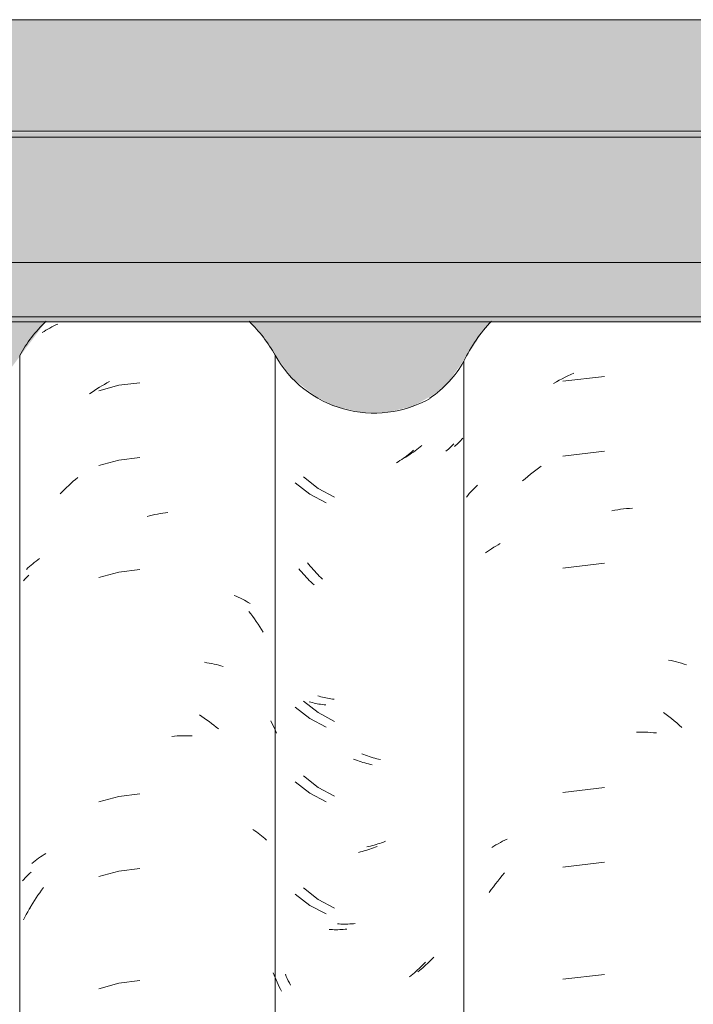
# Model space of a CAD drawing. Header units: metres. Extents: x -27.3 to 21, y -0.3 to 10.3.
# Tile 162 of 237: x 13.956 to 14.228, y 3.873 to 4.27. Entities that reach past the tile are written whole.
import ezdxf

# ---------------------------------------------------------------- set-up
doc = ezdxf.new("R2010")
doc.units = ezdxf.units.M
for name, color, linetype, lineweight in [('A-GLAZ-CWMG', 7, 'Continuous', 5), ('A-ROOF', 7, 'Continuous', 5), ('A-ROOF-OTLN', 7, 'Continuous', 5), ('A-ROOF-PATT', 7, 'Continuous', 5), ('A-WALL-PATT', 7, 'Continuous', 5)]:
    doc.layers.add(name, color=color, linetype=linetype, lineweight=lineweight)

# ---------------------------------------------------------------- blocks, each defined once
blk = doc.blocks.new('FP_274-FACHADA 03')
at = {"layer": 'A-GLAZ-CWMG', "color": 9, "true_color": 0xc0c0c0}
for p, q in [((19.38271, 4.12522), (19.38388, 4.12583)), ((19.39974, 4.12613), (19.38299, 4.12416)), ((19.38388, 4.12583), (19.38506, 4.12641)), ((19.38506, 4.12641), (19.38624, 4.12696)), ((19.38624, 4.12696), (19.38743, 4.1275)), ((19.37923, 4.12327), (19.38039, 4.12395)), ((19.38039, 4.12395), (19.38154, 4.12459)), ((19.38154, 4.12459), (19.38271, 4.12522)), ((19.39974, 4.09599), (19.38299, 4.09402)), ((19.37319, 4.08915), (19.3743, 4.08994)), ((19.36887, 4.08579), (19.36993, 4.08666)), ((19.36993, 4.08666), (19.37101, 4.08751)), ((19.37101, 4.08751), (19.37209, 4.08834)), ((19.37209, 4.08834), (19.37319, 4.08915)), ((19.34783, 4.08167), (19.34853, 4.08234)), ((19.36677, 4.08398), (19.36781, 4.08489)), ((19.36781, 4.08489), (19.36887, 4.08579)), ((19.34406, 4.0774), (19.34464, 4.07814)), ((19.34464, 4.07814), (19.34524, 4.07887)), ((19.34524, 4.07887), (19.34586, 4.07959)), ((19.34586, 4.07959), (19.3465, 4.08029)), ((19.3465, 4.08029), (19.34716, 4.08099)), ((19.34716, 4.08099), (19.34783, 4.08167)), ((19.4027, 4.07199), (19.4039, 4.07221)), ((19.4039, 4.07221), (19.40511, 4.0724)), ((19.40511, 4.0724), (19.40631, 4.07257)), ((19.40631, 4.07257), (19.40751, 4.07272)), ((19.40751, 4.07272), (19.4087, 4.07284)), ((19.4087, 4.07284), (19.40989, 4.07294)), ((19.40989, 4.07294), (19.41108, 4.07302)), ((19.35597, 4.05774), (19.35685, 4.05825)), ((19.35685, 4.05825), (19.35775, 4.05874)), ((19.3518, 4.05495), (19.3526, 4.05554)), ((19.3526, 4.05554), (19.35342, 4.05611)), ((19.35342, 4.05611), (19.35425, 4.05667)), ((19.35425, 4.05667), (19.3551, 4.05722)), ((19.3551, 4.05722), (19.35597, 4.05774)), ((19.39974, 4.05077), (19.38299, 4.0488)), ((19.42556, 4.01177), (19.42665, 4.01154)), ((19.42665, 4.01154), (19.42772, 4.0113)), ((19.42772, 4.0113), (19.42878, 4.01103)), ((19.42878, 4.01103), (19.42983, 4.01074)), ((19.42983, 4.01074), (19.43086, 4.01044)), ((19.43086, 4.01044), (19.43189, 4.01011)), ((19.43189, 4.01011), (19.4329, 4.00976)), ((19.42353, 3.99063), (19.42463, 3.98983)), ((19.42463, 3.98983), (19.42573, 3.98901)), ((19.42573, 3.98901), (19.42681, 3.98816)), ((19.42681, 3.98816), (19.42788, 3.9873)), ((19.42788, 3.9873), (19.42893, 3.98642)), ((19.41381, 3.98268), (19.41498, 3.98268)), ((19.41498, 3.98268), (19.41614, 3.98266)), ((19.42893, 3.98642), (19.42998, 3.98551)), ((19.42998, 3.98551), (19.43102, 3.98458)), ((19.41264, 3.98266), (19.41381, 3.98268)), ((19.41614, 3.98266), (19.4173, 3.98262)), ((19.4173, 3.98262), (19.41845, 3.98255)), ((19.41845, 3.98255), (19.41959, 3.98247)), ((19.41959, 3.98247), (19.42072, 3.98236)), ((19.39974, 3.96035), (19.38299, 3.95837)), ((19.3587, 3.93867), (19.35963, 3.93912)), ((19.35963, 3.93912), (19.36058, 3.93956)), ((19.35429, 3.93613), (19.35514, 3.93667)), ((19.35514, 3.93667), (19.35601, 3.93719)), ((19.35601, 3.93719), (19.35689, 3.9377)), ((19.35689, 3.9377), (19.35779, 3.93819)), ((19.35779, 3.93819), (19.3587, 3.93867)), ((19.39974, 3.9302), (19.38299, 3.92823)), ((19.35672, 3.92261), (19.35761, 3.92372)), ((19.35761, 3.92372), (19.35852, 3.92481)), ((19.35852, 3.92481), (19.35945, 3.92588)), ((19.35329, 3.918), (19.35412, 3.91918)), ((19.35412, 3.91918), (19.35497, 3.92034)), ((19.35497, 3.92034), (19.35584, 3.92148)), ((19.35584, 3.92148), (19.35672, 3.92261)), ((19.39974, 3.88499), (19.38299, 3.88302))]:
    blk.add_line(p, q, dxfattribs=at)
blk = doc.blocks.new('FP_275-FACHADA 03')
at = {"layer": 'A-GLAZ-CWMG', "color": 9, "true_color": 0xc0c0c0}
for p, q in [((19.33816, 4.09808), (19.33772, 4.09764)), ((19.33858, 4.09854), (19.33816, 4.09808)), ((19.33899, 4.09901), (19.33858, 4.09854)), ((19.32005, 4.09416), (19.31936, 4.09364)), ((19.32073, 4.09468), (19.32005, 4.09416)), ((19.32141, 4.09522), (19.32073, 4.09468)), ((19.32208, 4.09577), (19.32141, 4.09522)), ((19.32275, 4.09634), (19.32208, 4.09577)), ((19.33632, 4.09634), (19.33583, 4.09593)), ((19.3368, 4.09676), (19.33632, 4.09634)), ((19.33727, 4.0972), (19.3368, 4.09676)), ((19.33772, 4.09764), (19.33727, 4.0972)), ((19.31655, 4.09171), (19.31584, 4.09126)), ((19.31726, 4.09218), (19.31655, 4.09171)), ((19.31797, 4.09265), (19.31726, 4.09218)), ((19.31867, 4.09314), (19.31797, 4.09265)), ((19.31936, 4.09364), (19.31867, 4.09314)), ((19.27493, 4.08317), (19.28085, 4.07859)), ((19.28085, 4.07859), (19.28752, 4.07516)), ((19.27705, 4.04782), (19.27647, 4.04852)), ((19.27764, 4.04714), (19.27705, 4.04782)), ((19.27823, 4.04647), (19.27764, 4.04714)), ((19.27883, 4.04581), (19.27823, 4.04647)), ((19.27945, 4.04516), (19.27883, 4.04581)), ((19.28006, 4.04452), (19.27945, 4.04516)), ((19.28069, 4.0439), (19.28006, 4.04452)), ((19.28133, 4.04328), (19.28069, 4.0439)), ((19.28197, 4.04268), (19.28133, 4.04328)), ((19.28262, 4.04209), (19.28197, 4.04268)), ((19.28132, 3.99476), (19.28069, 3.99495)), ((19.28197, 3.99459), (19.28132, 3.99476)), ((19.27493, 3.99274), (19.28085, 3.98817)), ((19.28261, 3.99443), (19.28197, 3.99459)), ((19.28327, 3.99428), (19.28261, 3.99443)), ((19.28393, 3.99414), (19.28327, 3.99428)), ((19.2846, 3.99402), (19.28393, 3.99414)), ((19.28528, 3.9939), (19.2846, 3.99402)), ((19.28596, 3.9938), (19.28528, 3.9939)), ((19.28664, 3.99371), (19.28596, 3.9938)), ((19.28733, 3.99363), (19.28664, 3.99371)), ((19.28085, 3.98817), (19.28752, 3.98473)), ((19.29933, 3.9715), (19.29858, 3.97179)), ((19.30008, 3.97122), (19.29933, 3.9715)), ((19.30083, 3.97096), (19.30008, 3.97122)), ((19.30158, 3.97071), (19.30083, 3.97096)), ((19.30233, 3.97047), (19.30158, 3.97071)), ((19.30308, 3.97024), (19.30233, 3.97047)), ((19.30384, 3.97004), (19.30308, 3.97024)), ((19.30459, 3.96984), (19.30384, 3.97004)), ((19.30534, 3.96966), (19.30459, 3.96984)), ((19.30609, 3.96949), (19.30534, 3.96966)), ((19.27493, 3.9626), (19.28085, 3.95802)), ((19.28085, 3.95802), (19.28752, 3.95459)), ((19.30432, 3.93522), (19.30357, 3.93499)), ((19.30507, 3.93547), (19.30432, 3.93522)), ((19.30582, 3.93572), (19.30507, 3.93547)), ((19.30657, 3.93599), (19.30582, 3.93572)), ((19.30732, 3.93628), (19.30657, 3.93599)), ((19.30807, 3.93658), (19.30732, 3.93628)), ((19.30131, 3.93439), (19.30056, 3.93421)), ((19.30206, 3.93458), (19.30131, 3.93439)), ((19.30282, 3.93478), (19.30206, 3.93458)), ((19.30357, 3.93499), (19.30282, 3.93478)), ((19.27493, 3.91738), (19.28085, 3.91281)), ((19.28085, 3.91281), (19.28752, 3.90937)), ((19.2959, 3.90328), (19.29516, 3.9032)), ((19.28936, 3.90306), (19.28866, 3.9031)), ((19.29007, 3.90303), (19.28936, 3.90306)), ((19.29079, 3.90301), (19.29007, 3.90303)), ((19.29151, 3.90301), (19.29079, 3.90301)), ((19.29223, 3.90302), (19.29151, 3.90301)), ((19.29296, 3.90305), (19.29223, 3.90302)), ((19.29369, 3.90309), (19.29296, 3.90305)), ((19.29442, 3.90314), (19.29369, 3.90309)), ((19.29516, 3.9032), (19.29442, 3.90314)), ((19.32505, 3.88743), (19.32441, 3.88682)), ((19.32568, 3.88804), (19.32505, 3.88743)), ((19.32631, 3.88867), (19.32568, 3.88804)), ((19.32693, 3.88931), (19.32631, 3.88867)), ((19.32754, 3.88996), (19.32693, 3.88931)), ((19.26652, 3.88468), (19.26615, 3.88564)), ((19.2669, 3.88373), (19.26652, 3.88468)), ((19.2673, 3.88278), (19.2669, 3.88373)), ((19.32177, 3.88452), (19.3211, 3.88397)), ((19.32244, 3.88508), (19.32177, 3.88452)), ((19.3231, 3.88565), (19.32244, 3.88508)), ((19.32376, 3.88623), (19.3231, 3.88565)), ((19.32441, 3.88682), (19.32376, 3.88623)), ((19.26771, 3.88184), (19.2673, 3.88278)), ((19.26814, 3.88091), (19.26771, 3.88184)), ((19.26858, 3.87999), (19.26814, 3.88091)), ((19.26903, 3.87908), (19.26858, 3.87999)), ((19.2695, 3.87817), (19.26903, 3.87908))]:
    blk.add_line(p, q, dxfattribs=at)
blk = doc.blocks.new('FP_276-FACHADA 03')
at = {"layer": 'A-GLAZ-CWMG', "color": 9, "true_color": 0xc0c0c0}
for p, q in [((19.16535, 4.04374), (19.16589, 4.04432)), ((19.16589, 4.04432), (19.16643, 4.04488)), ((19.16643, 4.04488), (19.167, 4.04543)), ((19.167, 4.04543), (19.16757, 4.04598)), ((19.16492, 3.92269), (19.16548, 3.92331)), ((19.16548, 3.92331), (19.16605, 3.92392)), ((19.16605, 3.92392), (19.16664, 3.92452)), ((19.16664, 3.92452), (19.16725, 3.92511)), ((19.16725, 3.92511), (19.16787, 3.92568)), ((19.16787, 3.92568), (19.16851, 3.92625)), ((19.16709, 3.91024), (19.16769, 3.91132)), ((19.16769, 3.91132), (19.1683, 3.91239)), ((19.1683, 3.91239), (19.16893, 3.91345)), ((19.16539, 3.90694), (19.16594, 3.90805)), ((19.16594, 3.90805), (19.16651, 3.90915)), ((19.16651, 3.90915), (19.16709, 3.91024))]:
    blk.add_line(p, q, dxfattribs=at)
blk = doc.blocks.new('Rectangular Mullion - Telha Fibrocimento - Ondulada-V266-FACHADA 03')
at = {"layer": 'A-GLAZ-CWMG'}
blk.add_line((19.34308, 4.13223), (19.34308, 2.77698), dxfattribs=at)
for centre, major_axis, start_param, end_param in [((19.3986, 4.10682), (0.06118, 0), 2.382747, 2.708177), ((19.30315, 4.1546), (0.04589, 0), 5.32105, 5.767598)]:
    blk.add_ellipse(centre, major_axis=major_axis, ratio=0.988936, start_param=start_param, end_param=end_param, dxfattribs=at)
for name in ['FP_274-FACHADA 03', 'FP_275-FACHADA 03', 'FP_276-FACHADA 03']:
    blk.add_blockref(name, (0, 0), dxfattribs=at)
blk = doc.blocks.new('FP_283-FACHADA 03')
at = {"layer": 'A-GLAZ-CWMG', "color": 9, "true_color": 0xc0c0c0}
for p, q in [((19.32608, 4.09832), (19.32542, 4.09776)), ((19.33969, 4.09823), (19.33921, 4.09784)), ((19.34015, 4.09863), (19.33969, 4.09823)), ((19.3406, 4.09905), (19.34015, 4.09863)), ((19.34104, 4.09947), (19.3406, 4.09905)), ((19.34146, 4.0999), (19.34104, 4.09947)), ((19.34188, 4.10033), (19.34146, 4.0999)), ((19.34228, 4.10078), (19.34188, 4.10033)), ((19.34266, 4.10123), (19.34228, 4.10078)), ((19.32059, 4.09419), (19.31988, 4.09373)), ((19.32129, 4.09466), (19.32059, 4.09419)), ((19.32199, 4.09515), (19.32129, 4.09466)), ((19.32269, 4.09564), (19.32199, 4.09515)), ((19.32338, 4.09615), (19.32269, 4.09564)), ((19.32407, 4.09668), (19.32338, 4.09615)), ((19.32474, 4.09721), (19.32407, 4.09668)), ((19.32542, 4.09776), (19.32474, 4.09721)), ((19.31988, 4.09373), (19.31916, 4.09329)), ((19.27841, 4.08562), (19.28426, 4.08097)), ((19.28426, 4.08097), (19.29088, 4.07745)), ((19.2805, 4.05025), (19.27993, 4.05095)), ((19.28108, 4.04956), (19.2805, 4.05025)), ((19.28167, 4.04888), (19.28108, 4.04956)), ((19.28226, 4.04821), (19.28167, 4.04888)), ((19.28287, 4.04755), (19.28226, 4.04821)), ((19.28348, 4.04691), (19.28287, 4.04755)), ((19.2841, 4.04627), (19.28348, 4.04691)), ((19.28473, 4.04565), (19.2841, 4.04627)), ((19.28537, 4.04504), (19.28473, 4.04565)), ((19.28601, 4.04444), (19.28537, 4.04504)), ((19.27841, 3.99519), (19.28426, 3.99054)), ((19.28473, 3.99713), (19.2841, 3.99732)), ((19.28536, 3.99695), (19.28473, 3.99713)), ((19.28601, 3.99678), (19.28536, 3.99695)), ((19.28666, 3.99662), (19.28601, 3.99678)), ((19.28732, 3.99648), (19.28666, 3.99662)), ((19.28798, 3.99634), (19.28732, 3.99648)), ((19.28865, 3.99622), (19.28798, 3.99634)), ((19.28933, 3.99611), (19.28865, 3.99622)), ((19.29001, 3.99602), (19.28933, 3.99611)), ((19.2907, 3.99593), (19.29001, 3.99602)), ((19.28426, 3.99054), (19.29088, 3.98702)), ((19.30264, 3.97367), (19.3019, 3.97397)), ((19.30339, 3.97338), (19.30264, 3.97367)), ((19.30414, 3.97311), (19.30339, 3.97338)), ((19.30489, 3.97285), (19.30414, 3.97311)), ((19.30564, 3.97261), (19.30489, 3.97285)), ((19.3064, 3.97238), (19.30564, 3.97261)), ((19.30715, 3.97216), (19.3064, 3.97238)), ((19.3079, 3.97196), (19.30715, 3.97216)), ((19.30865, 3.97177), (19.3079, 3.97196)), ((19.3094, 3.97159), (19.30865, 3.97177)), ((19.27841, 3.96505), (19.28426, 3.9604)), ((19.28426, 3.9604), (19.29088, 3.95688)), ((19.30463, 3.93654), (19.30388, 3.93637)), ((19.30538, 3.93672), (19.30463, 3.93654)), ((19.30613, 3.93691), (19.30538, 3.93672)), ((19.30688, 3.93712), (19.30613, 3.93691)), ((19.30763, 3.93735), (19.30688, 3.93712)), ((19.30838, 3.93758), (19.30763, 3.93735)), ((19.30914, 3.93783), (19.30838, 3.93758)), ((19.30989, 3.9381), (19.30914, 3.93783)), ((19.31064, 3.93837), (19.30989, 3.9381)), ((19.31138, 3.93867), (19.31064, 3.93837)), ((19.27841, 3.91983), (19.28426, 3.91518)), ((19.28426, 3.91518), (19.29088, 3.91167)), ((19.29271, 3.90533), (19.29201, 3.90538)), ((19.29342, 3.90529), (19.29271, 3.90533)), ((19.29413, 3.90527), (19.29342, 3.90529)), ((19.29485, 3.90526), (19.29413, 3.90527)), ((19.29557, 3.90527), (19.29485, 3.90526)), ((19.2963, 3.90528), (19.29557, 3.90527)), ((19.29702, 3.90531), (19.2963, 3.90528)), ((19.29776, 3.90536), (19.29702, 3.90531)), ((19.29849, 3.90541), (19.29776, 3.90536)), ((19.29923, 3.90548), (19.29849, 3.90541)), ((19.33089, 3.89191), (19.33027, 3.89126)), ((19.32644, 3.88762), (19.32578, 3.88706)), ((19.3271, 3.8882), (19.32644, 3.88762)), ((19.32775, 3.88879), (19.3271, 3.8882)), ((19.32839, 3.88939), (19.32775, 3.88879)), ((19.32902, 3.89), (19.32839, 3.88939)), ((19.32965, 3.89063), (19.32902, 3.89)), ((19.33027, 3.89126), (19.32965, 3.89063)), ((19.27142, 3.88419), (19.27104, 3.88508)), ((19.27181, 3.8833), (19.27142, 3.88419)), ((19.32511, 3.8865), (19.32443, 3.88596)), ((19.32578, 3.88706), (19.32511, 3.8865)), ((19.27222, 3.88243), (19.27181, 3.8833)), ((19.27264, 3.88156), (19.27222, 3.88243)), ((19.27307, 3.8807), (19.27264, 3.88156))]:
    blk.add_line(p, q, dxfattribs=at)
blk = doc.blocks.new('FP_284-FACHADA 03')
at = {"layer": 'A-GLAZ-CWMG', "color": 9, "true_color": 0xc0c0c0}
for p, q in [((19.17522, 4.14523), (19.17601, 4.14566)), ((19.17601, 4.14566), (19.1768, 4.14608)), ((19.1768, 4.14608), (19.17761, 4.14649)), ((19.17761, 4.14649), (19.17843, 4.14688)), ((19.17843, 4.14688), (19.17927, 4.14725)), ((19.17295, 4.14384), (19.17369, 4.14432)), ((19.17369, 4.14432), (19.17445, 4.14478)), ((19.17445, 4.14478), (19.17522, 4.14523)), ((19.19502, 4.12112), (19.19602, 4.12174)), ((19.20388, 4.12256), (19.19572, 4.12035)), ((19.19602, 4.12174), (19.19702, 4.12235)), ((19.19702, 4.12235), (19.19803, 4.12293)), ((19.19803, 4.12293), (19.19905, 4.1235)), ((19.19905, 4.1235), (19.20007, 4.12405)), ((19.21227, 4.1236), (19.20388, 4.12256)), ((19.19207, 4.11916), (19.19305, 4.11983)), ((19.19305, 4.11983), (19.19403, 4.12049)), ((19.19403, 4.12049), (19.19502, 4.12112)), ((19.20388, 4.09242), (19.19572, 4.09021)), ((19.21227, 4.09346), (19.20388, 4.09242)), ((19.18278, 4.08137), (19.18367, 4.08221)), ((19.18367, 4.08221), (19.18457, 4.08303)), ((19.18457, 4.08303), (19.18547, 4.08384)), ((19.18547, 4.08384), (19.18639, 4.08463)), ((19.18639, 4.08463), (19.18732, 4.0854)), ((19.18018, 4.07877), (19.18103, 4.07965)), ((19.18103, 4.07965), (19.1819, 4.08052)), ((19.1819, 4.08052), (19.18278, 4.08137)), ((19.21629, 4.06993), (19.21735, 4.07018)), ((19.21735, 4.07018), (19.21841, 4.0704)), ((19.21841, 4.0704), (19.21946, 4.07061)), ((19.21946, 4.07061), (19.22052, 4.0708)), ((19.22052, 4.0708), (19.22157, 4.07097)), ((19.22157, 4.07097), (19.22262, 4.07112)), ((19.22262, 4.07112), (19.22367, 4.07125)), ((19.21523, 4.06967), (19.21629, 4.06993)), ((19.16844, 4.05002), (19.16909, 4.05058)), ((19.16909, 4.05058), (19.16976, 4.05112)), ((19.16976, 4.05112), (19.17044, 4.05165)), ((19.17044, 4.05165), (19.17114, 4.05217)), ((19.17114, 4.05217), (19.17185, 4.05268)), ((19.16657, 4.04829), (19.16718, 4.04888)), ((19.16718, 4.04888), (19.1678, 4.04946)), ((19.1678, 4.04946), (19.16844, 4.05002)), ((19.20388, 4.04721), (19.19572, 4.045)), ((19.21227, 4.04824), (19.20388, 4.04721)), ((19.25036, 4.03781), (19.25121, 4.03746)), ((19.25121, 4.03746), (19.25205, 4.03709)), ((19.25205, 4.03709), (19.25288, 4.0367)), ((19.25288, 4.0367), (19.25369, 4.0363)), ((19.25369, 4.0363), (19.25449, 4.03589)), ((19.25449, 4.03589), (19.25528, 4.03546)), ((19.25528, 4.03546), (19.25606, 4.03502)), ((19.25606, 4.03502), (19.25682, 4.03457)), ((19.25636, 4.03138), (19.25712, 4.03038)), ((19.25712, 4.03038), (19.25787, 4.02936)), ((19.25787, 4.02936), (19.2586, 4.02834)), ((19.2586, 4.02834), (19.25932, 4.0273)), ((19.25932, 4.0273), (19.26002, 4.02625)), ((19.26002, 4.02625), (19.26071, 4.02519)), ((19.26071, 4.02519), (19.26139, 4.02411)), ((19.26139, 4.02411), (19.26205, 4.02303)), ((19.23842, 4.01085), (19.2394, 4.0107)), ((19.2394, 4.0107), (19.24036, 4.01054)), ((19.24036, 4.01054), (19.24132, 4.01036)), ((19.24132, 4.01036), (19.24226, 4.01016)), ((19.24226, 4.01016), (19.2432, 4.00995)), ((19.2432, 4.00995), (19.24413, 4.00972)), ((19.24413, 4.00972), (19.24505, 4.00948)), ((19.24505, 4.00948), (19.24597, 4.00921)), ((19.23635, 3.9896), (19.23733, 3.98896)), ((19.23733, 3.98896), (19.23831, 3.98829)), ((19.23831, 3.98829), (19.23928, 3.98761)), ((19.23928, 3.98761), (19.24025, 3.98691)), ((19.24025, 3.98691), (19.24121, 3.98619)), ((19.26512, 3.98729), (19.26573, 3.98607)), ((19.24121, 3.98619), (19.24215, 3.98546)), ((19.24215, 3.98546), (19.24309, 3.98471)), ((19.24309, 3.98471), (19.24403, 3.98395)), ((19.26573, 3.98607), (19.26632, 3.98482)), ((19.26632, 3.98482), (19.26689, 3.98357)), ((19.26689, 3.98357), (19.26744, 3.98231)), ((19.22525, 3.98099), (19.22629, 3.98108)), ((19.22629, 3.98108), (19.22733, 3.98114)), ((19.22733, 3.98114), (19.22837, 3.98119)), ((19.22837, 3.98119), (19.2294, 3.98123)), ((19.2294, 3.98123), (19.23042, 3.98124)), ((19.23042, 3.98124), (19.23144, 3.98123)), ((19.23144, 3.98123), (19.23246, 3.98121)), ((19.23246, 3.98121), (19.23347, 3.98117)), ((19.20388, 3.95678), (19.19572, 3.95457)), ((19.21227, 3.95782), (19.20388, 3.95678)), ((19.25795, 3.94343), (19.25868, 3.94294)), ((19.25868, 3.94294), (19.2594, 3.94244)), ((19.2594, 3.94244), (19.2601, 3.94192)), ((19.2601, 3.94192), (19.26079, 3.9414)), ((19.26079, 3.9414), (19.26146, 3.94086)), ((19.26146, 3.94086), (19.26212, 3.94031)), ((19.26212, 3.94031), (19.26277, 3.93975)), ((19.26277, 3.93975), (19.2634, 3.93918)), ((19.17009, 3.93081), (19.17078, 3.93133)), ((19.17078, 3.93133), (19.17148, 3.93184)), ((19.17148, 3.93184), (19.1722, 3.93234)), ((19.1722, 3.93234), (19.17293, 3.93283)), ((19.17293, 3.93283), (19.17367, 3.93331)), ((19.17367, 3.93331), (19.17443, 3.93377)), ((19.16875, 3.92972), (19.16941, 3.93027)), ((19.16941, 3.93027), (19.17009, 3.93081)), ((19.21227, 3.92767), (19.20388, 3.92663)), ((19.20388, 3.92663), (19.19572, 3.92442)), ((19.17266, 3.91896), (19.1734, 3.91998)), ((19.16984, 3.91477), (19.17052, 3.91584)), ((19.17052, 3.91584), (19.17122, 3.91689)), ((19.17122, 3.91689), (19.17193, 3.91793)), ((19.17193, 3.91793), (19.17266, 3.91896)), ((19.16788, 3.91149), (19.16852, 3.9126)), ((19.16852, 3.9126), (19.16917, 3.91369)), ((19.16917, 3.91369), (19.16984, 3.91477)), ((19.20388, 3.88142), (19.19572, 3.87921)), ((19.21227, 3.88246), (19.20388, 3.88142))]:
    blk.add_line(p, q, dxfattribs=at)
blk = doc.blocks.new('Rectangular Mullion - Telha Fibrocimento - Ondulada-V280-FACHADA 03')
at = {"layer": 'A-GLAZ-CWMG'}
for p, q in [((19.16385, 4.13453), (19.16385, 2.77928)), ((19.26693, 4.13466), (19.26693, 2.77941))]:
    blk.add_line(p, q, dxfattribs=at)
for centre, major_axis, start_param, end_param in [((19.21542, 4.10682), (0.05869, 0), 2.342959, 2.643944), ((19.21542, 4.10682), (0.05869, 0), 0.500225, 0.798474), ((19.30685, 4.15645), (0.0456, 0), 3.645908, 5.230042)]:
    blk.add_ellipse(centre, major_axis=major_axis, ratio=0.988936, start_param=start_param, end_param=end_param, dxfattribs=at)
for name in ['FP_284-FACHADA 03', 'FP_283-FACHADA 03']:
    blk.add_blockref(name, (0, 0), dxfattribs=at)
blk = doc.blocks.new('RUFO_1_1 - RUFO_1_-2562960-FACHADA 03')
at = {"layer": 'A-ROOF-PATT', "true_color": 0xc0c0c0}
blk.add_hatch(color=9, dxfattribs=at).paths.add_polyline_path([(20.75601, 4.225), (21.00004, 4.225), (21.00004, 4.27), (18.43004, 4.27), (18.43004, 4.225), (20.63275, 4.225)])
at = {"layer": 'A-ROOF'}
for p, q in [((18.43004, 4.27), (21.00004, 4.27)), ((21.00004, 4.225), (18.43004, 4.225))]:
    blk.add_line(p, q, dxfattribs=at)

msp = doc.modelspace()

# ---------------------------------------------------------------- hatches: boundary and pattern name
at = {"layer": 'A-ROOF-PATT', "true_color": 0x919191}
for points in [[(15.80726, 4.22257), (15.80822, 4.22257), (15.80822, 4.22371), (15.80894, 4.22457), (13.2055, 4.22457), (13.20622, 4.22371), (13.20622, 4.22257), (15.79471, 4.22257)], [(14.56211, 4.17214), (15.65739, 4.17214), (15.65939, 4.17416), (15.80822, 4.17416), (15.80822, 4.22257), (13.20622, 4.22257), (13.20622, 4.17416), (13.35505, 4.17416), (13.35705, 4.17214), (14.43885, 4.17214)], [(14.56211, 4.15014), (15.65739, 4.15014), (15.65739, 4.17214), (13.35705, 4.17214), (13.35705, 4.15014), (14.43885, 4.15014)], [(15.64601, 4.14817), (15.65539, 4.14817), (15.65739, 4.15014), (13.35726, 4.14993), (13.35905, 4.14817), (15.64589, 4.14817)]]:
    msp.add_hatch(color=252, dxfattribs=at).paths.add_polyline_path(points)
at = {"layer": 'A-WALL-PATT', "true_color": 0xd6d6d6}
h = msp.add_hatch(color=254, dxfattribs=at)
h.paths.add_polyline_path([(13.54647, 4.10941), (13.55727, 4.11169), (13.5672, 4.11647), (13.57604, 4.1239), (13.58226, 4.13223), (13.59025, 4.14492), (13.59367, 4.14817), (13.48949, 4.14817), (13.49219, 4.14612), (13.50111, 4.13466), (13.50712, 4.1255), (13.51517, 4.11802), (13.5248, 4.11267), (13.53543, 4.10974)])
h.paths.add_polyline_path([(13.73744, 4.11096), (13.74802, 4.11347), (13.75875, 4.11932), (13.76589, 4.12547), (13.78021, 4.14571), (13.78304, 4.14817), (13.68217, 4.14817), (13.68353, 4.14698), (13.69952, 4.12469), (13.70639, 4.11865), (13.71698, 4.11339), (13.72656, 4.11101)])
h.paths.add_polyline_path([(15.58045, 4.11134), (15.59097, 4.11385), (15.60125, 4.11932), (15.60877, 4.12579), (15.6231, 4.14578), (15.62587, 4.14817), (15.52447, 4.14817), (15.52696, 4.14603), (15.54134, 4.1259), (15.54949, 4.11885), (15.5591, 4.11391), (15.56962, 4.11135)])
h.paths.add_polyline_path([(15.19964, 4.11167), (15.21052, 4.11169), (15.2209, 4.11417), (15.22934, 4.11904), (15.23469, 4.12345), (15.24495, 4.1381), (15.24925, 4.14492), (15.25267, 4.14817), (15.15435, 4.14817), (15.15701, 4.14589), (15.17198, 4.1255), (15.18157, 4.11802), (15.18916, 4.11417), (15.19954, 4.11169)])
h.paths.add_polyline_path([(14.65742, 4.11167), (14.6679, 4.11417), (14.67634, 4.11904), (14.68169, 4.12345), (14.69195, 4.1381), (14.69625, 4.14492), (14.69967, 4.14817), (14.60135, 4.14817), (14.60401, 4.14589), (14.61898, 4.1255), (14.62857, 4.11802), (14.63616, 4.11417), (14.64664, 4.11167), (14.65247, 4.11167)])
h.paths.add_polyline_path([(14.10442, 4.11167), (14.1149, 4.11417), (14.12334, 4.11904), (14.12869, 4.12345), (14.13895, 4.1381), (14.14325, 4.14492), (14.14667, 4.14817), (14.04835, 4.14817), (14.05101, 4.14589), (14.06598, 4.1255), (14.07557, 4.11802), (14.08316, 4.11417), (14.09364, 4.11167), (14.09947, 4.11167)])
h.paths.add_polyline_path([(13.91709, 4.11277), (13.92888, 4.11426), (13.9416, 4.11983), (13.95032, 4.12656), (13.96594, 4.14736), (13.96687, 4.14817), (13.86547, 4.14817), (13.86876, 4.14491), (13.86957, 4.14377), (13.88468, 4.12556), (13.89427, 4.11861), (13.9053, 4.11426), (13.91062, 4.11359)])
h.paths.add_polyline_path([(14.47009, 4.11277), (14.48188, 4.11426), (14.4946, 4.11983), (14.50332, 4.12656), (14.51894, 4.14736), (14.51987, 4.14817), (14.41847, 4.14817), (14.42176, 4.14491), (14.42257, 4.14377), (14.43885, 4.12471), (14.44727, 4.11861), (14.4583, 4.11426), (14.46362, 4.11359)])
h.paths.add_polyline_path([(15.02309, 4.11277), (15.03488, 4.11426), (15.0476, 4.11983), (15.05632, 4.12656), (15.07194, 4.14736), (15.07287, 4.14817), (14.97147, 4.14817), (14.97476, 4.14491), (14.97557, 4.14377), (14.99068, 4.12556), (15.00027, 4.11861), (15.0113, 4.11426), (15.01662, 4.11359)])
h.paths.add_polyline_path([(13.36409, 4.11277), (13.37588, 4.11426), (13.3879, 4.11932), (13.3965, 4.12556), (13.41564, 4.14817), (13.36271, 4.14817), (13.36271, 4.11295)])
h.paths.add_polyline_path([(14.301, 4.11347), (14.30102, 4.11347), (14.31231, 4.11981), (14.31889, 4.12547), (14.33321, 4.14571), (14.33604, 4.14817), (14.23517, 4.14817), (14.23653, 4.14698), (14.25126, 4.1258), (14.25939, 4.11865), (14.2691, 4.11363), (14.27341, 4.11473), (14.28302, 4.11981), (14.29114, 4.12698), (14.29732, 4.13584), (14.301, 4.13218), (14.301, 4.11347)])
h.paths.add_polyline_path([(15.407, 4.11347), (15.40702, 4.11347), (15.41831, 4.11981), (15.42493, 4.12553), (15.43921, 4.14571), (15.44204, 4.14817), (15.34117, 4.14817), (15.34253, 4.14698), (15.35726, 4.1258), (15.36539, 4.11865), (15.3751, 4.11363), (15.37941, 4.11473), (15.38902, 4.11981), (15.39714, 4.12698), (15.40332, 4.13584), (15.407, 4.13218), (15.407, 4.11347)])
h.paths.add_polyline_path([(14.854, 4.11347), (14.85402, 4.11347), (14.86475, 4.11932), (14.87189, 4.12547), (14.88621, 4.14571), (14.88904, 4.14817), (14.78817, 4.14817), (14.78953, 4.14698), (14.80426, 4.1258), (14.81239, 4.11865), (14.8221, 4.11363), (14.82641, 4.11473), (14.83602, 4.11981), (14.84486, 4.12801), (14.85032, 4.13584), (14.854, 4.13218), (14.854, 4.11347)])
h.paths.add_polyline_path([(13.20482, 4.22525), (13.20222, 4.25), (13.20222, 4.22788)])
h.paths.add_polyline_path([(15.80962, 4.22525), (15.81222, 4.22788), (15.81222, 4.25), (15.81029, 4.23158)])

# ---------------------------------------------------------------- linework, layer by layer
at = {"layer": 'A-ROOF-OTLN'}
for p, q in [((13.20622, 4.22257), (15.80822, 4.22257)), ((13.35705, 4.17214), (15.65739, 4.17214)), ((13.35705, 4.15014), (15.65739, 4.15014)), ((13.35905, 4.14817), (15.65539, 4.14817))]:
    msp.add_line(p, q, dxfattribs=at)

# ---------------------------------------------------------------- block references
at = {"layer": 'A-GLAZ-CWMG'}
for name in ['Rectangular Mullion - Telha Fibrocimento - Ondulada-V280-FACHADA 03', 'Rectangular Mullion - Telha Fibrocimento - Ondulada-V266-FACHADA 03']:
    msp.add_blockref(name, (-5.20782, 0), dxfattribs=at)
at = {"layer": 'A-ROOF'}
msp.add_blockref('RUFO_1_1 - RUFO_1_-2562960-FACHADA 03', (-5.20782, 0), dxfattribs=at)

doc.saveas('drawing.dxf')
